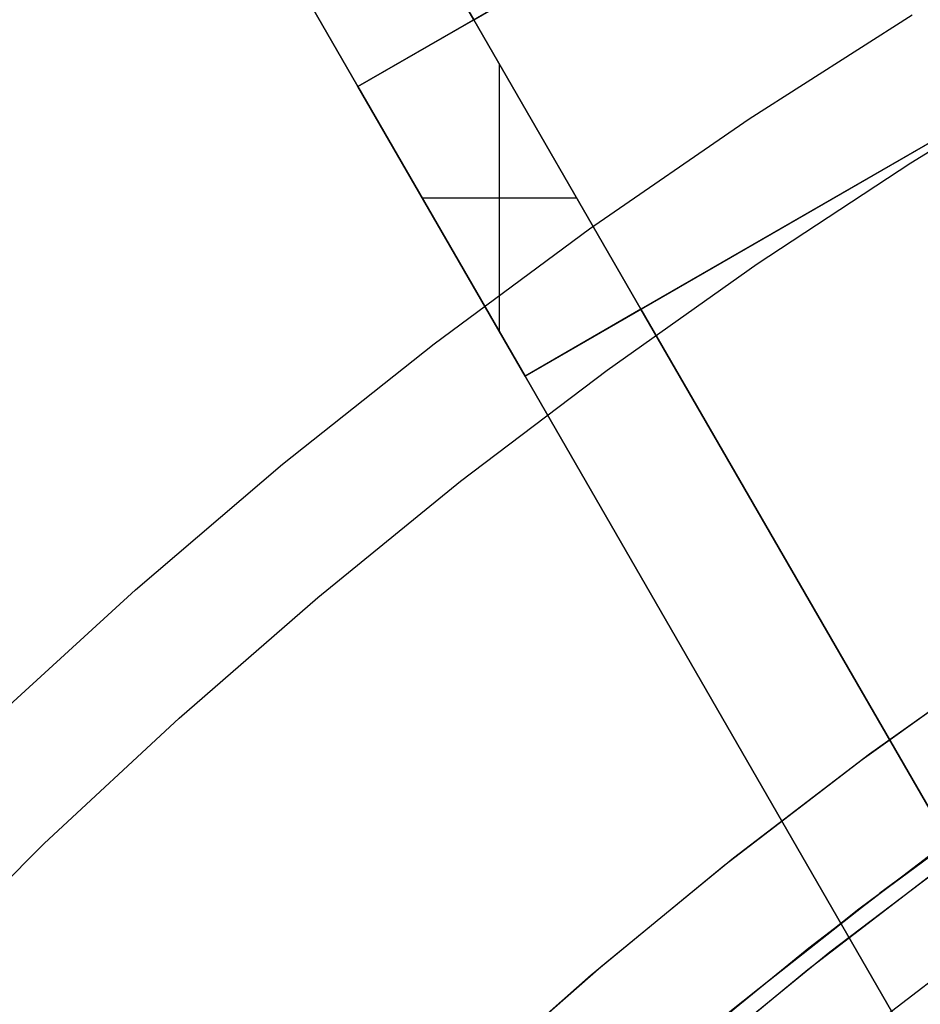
# Model space of a CAD drawing. Header units: millimetres. Extents: x 7986 to 9191, y -11326 to -10283.
# Tile 175 of 256: x 8531 to 8545, y -10609 to -10594. Entities that reach past the tile are written whole.
import ezdxf

# ---------------------------------------------------------------- set-up
doc = ezdxf.new("R2010")
doc.units = ezdxf.units.MM
doc.layers.add('BLANCO METALICO', color=7, linetype='Continuous', true_color=0xededed)
doc.layers.add('color', color=7, linetype='Continuous')

msp = doc.modelspace()

# ---------------------------------------------------------------- linework, layer by layer
at = {"color": 7, "true_color": 0xffffff}
for p, q in [((8546.129, -10606.043, 40.622), (8544.108, -10607.527, 40.622)), ((8544.023, -10607.591, 40.599), (8545.919, -10606.192, 41.098)), ((8545.822, -10606.261, 19.934), (8543.792, -10607.768, 19.934)), ((8545.822, -10606.261, 61.309), (8543.792, -10607.768, 61.309)), ((8544.833, -10606.982, 48.537), (8543.045, -10608.351, 48.056)), ((8542.185, -10609.042, 40.097), (8544.023, -10607.591, 40.599)), ((8543.792, -10607.768, 19.934), (8541.815, -10609.345, 19.934)), ((8543.792, -10607.768, 61.309), (8541.815, -10609.345, 61.309)), ((8545.893, -10608.064, 18.434), (8543.918, -10609.573, 18.434)), ((8545.893, -10608.064, 18.434), (8543.918, -10609.573, 18.434)), ((8543.045, -10608.351, 48.056), (8541.31, -10609.766, 47.573)), ((8540.406, -10610.539, 39.592), (8542.185, -10609.042, 40.097))]:
    msp.add_line(p, q, dxfattribs=at)
at = {"layer": 'BLANCO METALICO'}
for p, q in [((8553.623, -10585.467, 156.581), (8536.302, -10595.467, 156.581)), ((8538.035, -10594.467, 159.581), (8533.267, -10586.209, 159.581)), ((8533.267, -10586.209, 162.081), (8538.035, -10594.467, 162.081)), ((8538.035, -10594.467, 159.581), (8551.891, -10586.467, 159.581)), ((8531.534, -10587.209, 159.581), (8536.302, -10595.467, 159.581)), ((8536.302, -10595.467, 162.081), (8531.534, -10587.209, 162.081)), ((8531.534, -10587.209, 156.581), (8536.302, -10595.467, 156.581)), ((8531.534, -10587.209, 160.831), (8536.302, -10595.467, 160.831)), ((8531.534, -10587.209, 158.081), (8536.302, -10595.467, 158.081)), ((8538.802, -10599.797, 156.581), (8556.123, -10589.797, 156.581)), ((8554.391, -10590.797, 159.581), (8540.535, -10598.797, 159.581)), ((8536.302, -10595.467, 162.081), (8538.035, -10594.467, 162.081)), ((8538.035, -10594.467, 162.081), (8538.035, -10594.467, 159.581)), ((8538.035, -10594.467, 162.081), (8540.535, -10598.797, 162.081)), ((8540.535, -10598.797, 159.581), (8538.035, -10594.467, 159.581)), ((8540.535, -10598.797, 160.831), (8538.035, -10594.467, 160.831)), ((8538.418, -10599.132, 162.081), (8538.418, -10595.132, 162.081)), ((8536.302, -10595.467, 159.581), (8536.302, -10595.467, 162.081)), ((8538.802, -10599.797, 162.081), (8536.302, -10595.467, 162.081)), ((8536.302, -10595.467, 159.581), (8538.802, -10599.797, 159.581)), ((8536.302, -10595.467, 156.581), (8536.302, -10595.467, 159.581)), ((8536.302, -10595.467, 156.581), (8538.802, -10599.797, 156.581)), ((8536.302, -10595.467, 160.831), (8538.802, -10599.797, 160.831)), ((8536.302, -10595.467, 158.081), (8538.802, -10599.797, 158.081)), ((8539.285, -10596.632, 159.581), (8539.285, -10596.632, 162.081)), ((8537.264, -10597.132, 162.081), (8539.573, -10597.132, 162.081)), ((8537.552, -10597.632, 159.581), (8537.552, -10597.632, 162.081)), ((8537.552, -10597.632, 156.581), (8537.552, -10597.632, 159.581)), ((8540.535, -10598.797, 162.081), (8538.802, -10599.797, 162.081)), ((8540.535, -10598.797, 159.581), (8540.535, -10598.797, 162.081)), ((8540.535, -10598.797, 162.081), (8546.111, -10608.456, 162.081)), ((8545.984, -10608.236, 159.581), (8540.535, -10598.797, 159.581)), ((8546.111, -10608.456, 160.831), (8540.535, -10598.797, 160.831)), ((8538.802, -10599.797, 162.081), (8538.802, -10599.797, 159.581)), ((8538.802, -10599.797, 159.581), (8544.379, -10609.456, 159.581)), ((8544.379, -10609.456, 162.081), (8538.802, -10599.797, 162.081)), ((8538.802, -10599.797, 156.581), (8561.217, -10638.62, 156.581)), ((8538.802, -10599.797, 159.581), (8538.802, -10599.797, 156.581)), ((8538.802, -10599.797, 160.831), (8544.379, -10609.456, 160.831)), ((8538.802, -10599.797, 158.081), (8561.217, -10638.62, 158.081)), ((8543.323, -10603.626, 159.581), (8543.323, -10603.626, 162.081)), ((8541.591, -10604.626, 159.581), (8541.591, -10604.626, 162.081))]:
    msp.add_line(p, q, dxfattribs=at)
at = {"layer": 'color', "color": 254, "true_color": 0xcad1ee}
for p, q in [((8542.151, -10595.952, -7.252), (8544.59, -10594.395, -7.252)), ((8544.573, -10596.605, -8.631), (8546.921, -10595.171, -8.631)), ((8539.768, -10597.592, -7.252), (8542.151, -10595.952, -7.252)), ((8542.274, -10598.117, -8.631), (8544.573, -10596.605, -8.631)), ((8537.442, -10599.314, -7.252), (8539.768, -10597.592, -7.252)), ((8540.028, -10599.706, -8.631), (8542.274, -10598.117, -8.631)), ((8535.177, -10601.114, -7.252), (8537.442, -10599.314, -7.252)), ((8537.836, -10601.369, -8.631), (8540.028, -10599.706, -8.631)), ((8532.976, -10602.992, -7.252), (8535.177, -10601.114, -7.252)), ((8535.702, -10603.105, -8.631), (8537.836, -10601.369, -8.631)), ((8530.841, -10604.945, -7.252), (8532.976, -10602.992, -7.252)), ((8533.627, -10604.911, -8.631), (8535.702, -10603.105, -8.631)), ((8543.955, -10605.445, -3.495), (8546.042, -10603.961, -3.495)), ((8543.955, -10605.445, -3.495), (8546.042, -10603.961, -3.495)), ((8543.842, -10605.529, 17.559), (8545.95, -10604.024, 17.559)), ((8543.842, -10605.529, 17.559), (8545.95, -10604.024, 17.559)), ((8543.842, -10605.529, 7.032), (8545.95, -10604.024, 7.032)), ((8531.613, -10606.786, -8.631), (8533.627, -10604.911, -8.631)), ((8541.92, -10607, -3.495), (8543.955, -10605.445, -3.495)), ((8541.92, -10607, -3.495), (8543.955, -10605.445, -3.495)), ((8541.788, -10607.105, 17.559), (8543.842, -10605.529, 17.559)), ((8541.788, -10607.105, 17.559), (8543.842, -10605.529, 17.559)), ((8541.788, -10607.105, 7.032), (8543.842, -10605.529, 7.032)), ((8529.664, -10608.728, -8.631), (8531.613, -10606.786, -8.631)), ((8545.381, -10606.879, -2.642), (8543.359, -10608.412, -2.642)), ((8545.381, -10606.879, -2.642), (8543.359, -10608.412, -2.642)), ((8539.94, -10608.623, -3.495), (8541.92, -10607, -3.495)), ((8539.94, -10608.623, -3.495), (8541.92, -10607, -3.495)), ((8539.79, -10608.751, 17.559), (8541.788, -10607.105, 17.559)), ((8539.79, -10608.751, 17.559), (8541.788, -10607.105, 17.559)), ((8539.79, -10608.751, 7.032), (8541.788, -10607.105, 7.032)), ((8543.033, -10608.67, 17.559), (8545.032, -10607.136, 17.559)), ((8543.033, -10608.67, 17.559), (8545.032, -10607.136, 17.559)), ((8543.033, -10608.67, 7.459), (8545.032, -10607.136, 7.459)), ((8543.359, -10608.412, -2.642), (8541.392, -10610.014, -2.642)), ((8543.359, -10608.412, -2.642), (8541.392, -10610.014, -2.642)), ((8538.016, -10610.313, -3.495), (8539.94, -10608.623, -3.495)), ((8538.016, -10610.313, -3.495), (8539.94, -10608.623, -3.495)), ((8541.088, -10610.272, 17.559), (8543.033, -10608.67, 17.559)), ((8541.088, -10610.272, 17.559), (8543.033, -10608.67, 17.559)), ((8541.088, -10610.272, 7.459), (8543.033, -10608.67, 7.459)), ((8537.849, -10610.465, 17.559), (8539.79, -10608.751, 17.559)), ((8537.849, -10610.465, 17.559), (8539.79, -10608.751, 17.559)), ((8537.849, -10610.465, 7.032), (8539.79, -10608.751, 7.032))]:
    msp.add_line(p, q, dxfattribs=at)
at = {"layer": 'color'}
for p, q in [((8543.033, -10608.67, 17.559), (8545.032, -10607.136, 17.559)), ((8541.088, -10610.272, 17.559), (8543.033, -10608.67, 17.559))]:
    msp.add_line(p, q, dxfattribs=at)

doc.saveas('drawing.dxf')
